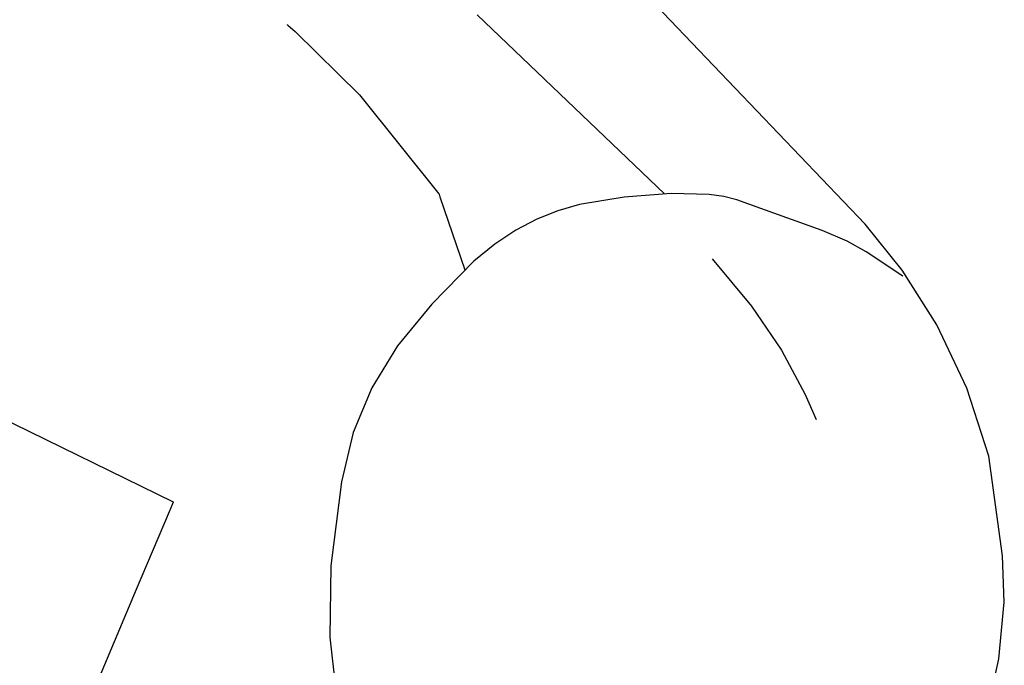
# Model space of a CAD drawing. Extents: x -3.81 to 3.8, y -2.54 to 5.19.
# Tile 78 of 93: x 2.42 to 3.09, y -0.24 to 0.2. Entities that reach past the tile are written whole.
import ezdxf

# ---------------------------------------------------------------- set-up
doc = ezdxf.new("R2010")
doc.units = 0

msp = doc.modelspace()

# ---------------------------------------------------------------- linework, layer by layer
at = {"layer": 'Layer 1', "color": 7, "linetype": 'CONTINUOUS'}
for p, q in [((2.999694, 0.059798), (2.767318, 0.302905)), ((2.734459, 0.202754), (2.862461, 0.080441)), ((2.604697, 0.195992), (2.604697, 0.195992)), ((2.604697, 0.195992), (2.604697, 0.195992)), ((2.604697, 0.195992), (2.604697, 0.195992)), ((2.604697, 0.195992), (2.604697, 0.195992)), ((2.604697, 0.195992), (2.604697, 0.195992)), ((2.604697, 0.195992), (2.604697, 0.195992)), ((2.604697, 0.195992), (2.604698, 0.195992)), ((2.604698, 0.195992), (2.6047, 0.19599)), ((2.6047, 0.19599), (2.604722, 0.195971)), ((2.604722, 0.195971), (2.604831, 0.19588)), ((2.604831, 0.19588), (2.605303, 0.195483)), ((2.605303, 0.195483), (2.61017, 0.1913)), ((2.61017, 0.1913), (2.654092, 0.148078)), ((2.654092, 0.148078), (2.708394, 0.080441)), ((2.02675, 0.114731), (2.526921, -0.129913)), ((2.708394, 0.080441), (2.708394, 0.080441)), ((2.708394, 0.080441), (2.708394, 0.080441)), ((2.708394, 0.080441), (2.708394, 0.080441)), ((2.708394, 0.080441), (2.708394, 0.080441)), ((2.708394, 0.080441), (2.708394, 0.080441)), ((2.708394, 0.080441), (2.708394, 0.080441)), ((2.708394, 0.080441), (2.708394, 0.080441)), ((2.708394, 0.080441), (2.708394, 0.08044)), ((2.708394, 0.08044), (2.708397, 0.080432)), ((2.708397, 0.080432), (2.708411, 0.080392)), ((2.708411, 0.080392), (2.70847, 0.080218)), ((2.70847, 0.080218), (2.709104, 0.07837)), ((2.709104, 0.07837), (2.726169, 0.028591)), ((2.834924, 0.078238), (2.804461, 0.073079)), ((2.867055, 0.080676), (2.834924, 0.078238)), ((2.893106, 0.080117), (2.867055, 0.080676)), ((2.903118, 0.078583), (2.893106, 0.080117)), ((2.911927, 0.076368), (2.903118, 0.078583)), ((2.928356, 0.070359), (2.911927, 0.076368)), ((2.789724, 0.068824), (2.775216, 0.063095)), ((2.804461, 0.073079), (2.789724, 0.068824)), ((2.970283, 0.055378), (2.928356, 0.070359)), ((2.775216, 0.063095), (2.76086, 0.055625)), ((2.76086, 0.055625), (2.746582, 0.046146)), ((2.987482, 0.048169), (2.970283, 0.055378)), ((3.025053, 0.028416), (2.999694, 0.059798)), ((3.000294, 0.040933), (2.987482, 0.048169)), ((2.746582, 0.046146), (2.732306, 0.034391)), ((3.025413, 0.02415), (3.000294, 0.040933)), ((2.732306, 0.034391), (2.703484, 0.005121)), ((2.895051, 0.036), (2.922086, 0.003781)), ((3.048545, -0.008995), (3.025053, 0.028416)), ((2.703484, 0.005121), (2.680138, -0.023374)), ((2.922086, 0.003781), (2.942457, -0.026217)), ((3.069197, -0.05216), (3.048545, -0.008995)), ((2.680138, -0.023374), (2.662459, -0.05201)), ((2.942457, -0.026217), (2.958751, -0.056585)), ((2.662459, -0.05201), (2.649882, -0.082596)), ((3.084264, -0.098752), (3.069197, -0.05216)), ((2.958751, -0.056585), (2.966157, -0.073622)), ((2.649882, -0.082596), (2.641912, -0.11616)), ((3.093413, -0.166672), (3.084264, -0.098752)), ((2.641912, -0.11616), (2.63445, -0.17362)), ((2.52638, -0.131191), (2.524083, -0.136614)), ((2.526861, -0.130055), (2.52638, -0.131191)), ((2.526907, -0.129948), (2.526861, -0.130055)), ((2.526918, -0.129921), (2.526907, -0.129948)), ((2.526921, -0.129915), (2.526918, -0.129921)), ((2.526921, -0.129913), (2.526921, -0.129913)), ((2.526921, -0.129913), (2.526921, -0.129914)), ((2.526921, -0.129914), (2.526921, -0.129915)), ((2.524083, -0.136614), (2.501611, -0.189676)), ((3.094751, -0.198418), (3.093413, -0.166672)), ((2.63445, -0.17362), (2.633872, -0.222309)), ((2.501611, -0.189676), (2.444146, -0.32536)), ((3.091049, -0.23713), (3.094751, -0.198418)), ((2.633872, -0.222309), (2.639787, -0.274555)), ((3.086111, -0.259042), (3.091049, -0.23713))]:
    msp.add_line(p, q, dxfattribs=at)

doc.saveas('drawing.dxf')
